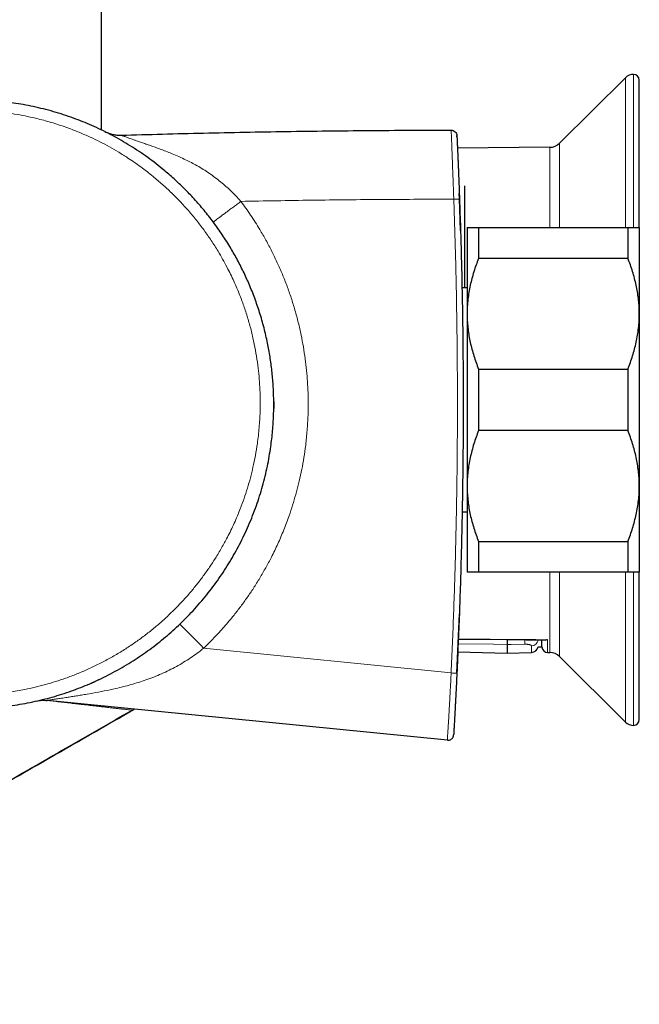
# Model space of a CAD drawing. Header units: millimetres. Extents: x 8 to 2427, y 12 to 2587.
# Tile 64 of 154: x 530 to 584, y 923 to 1008. Entities that reach past the tile are written whole.
import ezdxf

# ---------------------------------------------------------------- set-up
doc = ezdxf.new("R2010")
doc.units = ezdxf.units.MM

msp = doc.modelspace()

# ---------------------------------------------------------------- linework, layer by layer
at = {"color": 7, "linetype": 'Continuous', "lineweight": 30}
for p, q in [((536.773, 998.708), (536.773, 1378.2)), ((582.412, 1003.26), (576.664, 997.551)), ((583.617, 990.212), (583.617, 1003.051)), ((575.829, 997.203), (567.776, 997.132)), ((568.393, 993.833), (568.393, 984.956)), ((568.393, 993.833), (568.393, 986.833)), ((567.953, 992.703), (567.936, 993.17)), ((568.038, 989.934), (567.953, 992.703)), ((568.617, 990.207), (568.617, 982.707)), ((569.617, 990.207), (569.617, 987.529)), ((569.617, 990.207), (582.617, 990.207)), ((582.617, 990.207), (582.617, 987.529)), ((583.617, 990.207), (583.617, 982.707)), ((582.617, 987.529), (569.617, 987.529)), ((568.617, 984.957), (568.164, 984.957)), ((568.617, 982.707), (568.617, 967.707)), ((583.617, 982.707), (583.617, 967.707)), ((569.617, 977.885), (569.617, 972.529)), ((569.617, 977.885), (582.617, 977.885)), ((582.617, 977.885), (582.617, 972.529)), ((582.617, 972.529), (569.617, 972.529)), ((568.617, 967.707), (568.617, 960.207)), ((583.617, 967.707), (583.617, 960.207)), ((568.179, 965.457), (568.617, 965.457)), ((569.617, 962.885), (582.617, 962.885)), ((569.617, 962.885), (569.617, 960.207)), ((582.617, 962.885), (582.617, 960.207)), ((582.617, 960.207), (569.617, 960.207)), ((583.617, 947.363), (583.617, 960.203)), ((567.724, 951.414), (567.939, 956.573)), ((574.803, 953.704), (575.138, 953.704)), ((567.802, 953.275), (572.117, 953.162)), ((572.117, 953.162), (574.229, 953.218)), ((575.634, 953.213), (575.829, 953.211)), ((576.664, 952.863), (582.412, 947.153)), ((566.894, 945.569), (532.039, 949.037))]:
    msp.add_line(p, q, dxfattribs=at)
at = {"color": 252, "linetype": 'Continuous', "lineweight": 0}
for p, q in [((582.412, 990.207), (582.412, 1003.26)), ((583.117, 990.21), (583.117, 1003.551)), ((575.829, 990.207), (575.829, 997.203)), ((576.664, 997.551), (576.664, 990.207)), ((575.829, 953.211), (575.829, 960.207)), ((576.664, 960.207), (576.664, 952.863)), ((582.412, 947.153), (582.412, 960.207)), ((583.117, 946.863), (583.117, 960.203)), ((545.659, 953.577), (567.225, 951.426))]:
    msp.add_line(p, q, dxfattribs=at)
at = {"color": 7, "linetype": 'Continuous', "lineweight": 30, "flags": 128}
for points in [[(551.772, 975.063), (551.772, 975.029), (551.77, 974.456)], [(567.847, 954.369), (572.036, 954.33), (575.461, 954.299)]]:
    msp.add_lwpolyline(points, dxfattribs=at)
at = {"color": 252, "linetype": 'Continuous', "lineweight": 0, "flags": 128}
for points in [[(575.615, 954.323), (574.615, 954.332), (570.615, 954.369), (567.848, 954.394)], [(572.117, 953.901), (570.918, 953.922), (567.831, 953.977)], [(573.648, 953.93), (572.449, 953.907), (572.117, 953.901)]]:
    msp.add_lwpolyline(points, dxfattribs=at)
at = {"color": 7, "linetype": 'Continuous', "lineweight": 30}
for centre, radius, start, end in [((583.117, 1002.551), 1, 90, 134.80311), ((583.117, 1003.051), 0.5, 0, 90), ((575.818, 998.403), 1.2, 270.5, 314.80311), ((574.213, 953.818), 0.6, 271.49778, 349.10151), ((575.638, 953.713), 0.5, 181, 269.52279), ((575.818, 952.011), 1.2, 45.19689, 89.5), ((525.273, 974.833), 26.5, 292.83596, 295.16631), ((539.349, 948.438), 0.3, 299.89773, 329.11483), ((583.117, 947.863), 1, 225.19689, 270), ((583.117, 947.363), 0.5, 270, 0)]:
    msp.add_arc(centre, radius, start, end, dxfattribs=at)
at = {"color": 252, "linetype": 'Continuous', "lineweight": 0}
for centre, radius, start, end in [((510.76, 921.222), 47.59, 42.8346, 46.38917), ((568.332, 954.201), 5.323, 357.07577, 1.22839), ((574.22, 954.387), 0.595, 270.90341, 348.09804), ((567.6, 956.762), 5.349, 265.97953, 271.33258)]:
    msp.add_arc(centre, radius, start, end, dxfattribs=at)
at = {"color": 7, "linetype": 'Continuous', "lineweight": 30}
for points, knots in [([(499.817, 982.198), (499.711, 981.814), (499.525, 981.141), (499.31, 980.166), (499.144, 979.282), (499.008, 978.396), (498.903, 977.507), (498.828, 976.614), (498.786, 975.787), (498.77, 975.03), (498.774, 974.342), (498.796, 973.654), (498.848, 972.758), (498.953, 971.657), (499.139, 970.381), (499.381, 969.141), (499.673, 967.948), (500.008, 966.808), (500.381, 965.719), (500.789, 964.673), (501.243, 963.642), (501.742, 962.628), (502.286, 961.631), (502.874, 960.656), (503.506, 959.704), (504.089, 958.903), (504.604, 958.244), (505.038, 957.717), (505.486, 957.201), (506.087, 956.543), (506.859, 955.761), (507.801, 954.895), (508.766, 954.09), (509.739, 953.352), (510.657, 952.72), (511.509, 952.182), (512.297, 951.721), (513.101, 951.288), (513.912, 950.886), (514.725, 950.517), (515.541, 950.179), (516.37, 949.868), (517.203, 949.587), (518.039, 949.335), (518.889, 949.109), (519.757, 948.908), (520.645, 948.735), (521.54, 948.592), (522.429, 948.481), (523.312, 948.401), (524.186, 948.351), (525.064, 948.329), (525.936, 948.337), (526.802, 948.373), (527.672, 948.437), (528.554, 948.532), (529.446, 948.659), (530.335, 948.816), (531.209, 949.001), (532.065, 949.213), (532.905, 949.451), (533.738, 949.716), (534.557, 950.008), (535.36, 950.323), (536.161, 950.668), (536.964, 951.046), (537.769, 951.459), (538.561, 951.9), (539.329, 952.362), (540.072, 952.845), (540.79, 953.346), (541.493, 953.871), (542.173, 954.416), (542.831, 954.978), (543.477, 955.569), (544.115, 956.192), (544.744, 956.85), (545.351, 957.53), (545.928, 958.223), (546.474, 958.927), (546.99, 959.639), (547.484, 960.37), (547.949, 961.112), (548.387, 961.863), (548.806, 962.638), (549.207, 963.445), (549.588, 964.283), (549.94, 965.135), (550.259, 965.989), (550.544, 966.842), (550.798, 967.695), (551.024, 968.557), (551.219, 969.42), (551.384, 970.283), (551.51, 971.083), (551.604, 971.825), (551.674, 972.509), (551.725, 973.195), (551.769, 974.09), (551.781, 975.195), (551.732, 976.481), (551.623, 977.739), (551.46, 978.955), (551.274, 979.982), (551.09, 980.822), (550.926, 981.49), (550.744, 982.155), (550.485, 983.014), (550.126, 984.061), (549.647, 985.258), (549.122, 986.408), (548.56, 987.501), (548.039, 988.406), (547.586, 989.135), (547.209, 989.707), (546.817, 990.269), (546.287, 990.988), (545.602, 991.85), (544.754, 992.813), (543.877, 993.718), (542.986, 994.556), (542.137, 995.283), (541.345, 995.91), (540.607, 996.452), (539.85, 996.97), (539.084, 997.455), (538.312, 997.909), (537.533, 998.332), (536.74, 998.729), (535.938, 999.097), (535.131, 999.436), (534.307, 999.751), (533.46, 1000.042), (532.59, 1000.308), (531.71, 1000.545), (530.832, 1000.749), (529.958, 1000.921), (529.089, 1001.062), (528.213, 1001.174), (527.34, 1001.257), (526.471, 1001.311), (525.643, 1001.335), (524.851, 1001.333), (524.096, 1001.311), (523.34, 1001.266), (522.405, 1001.184), (521.291, 1001.043), (520.08, 1000.828), (518.951, 1000.578), (518.256, 1000.385), (517.908, 1000.289)], [0, 0, 0, 0, 0.008509, 0.014929, 0.021357, 0.027736, 0.034115, 0.040523, 0.046931, 0.051844, 0.056758, 0.061685, 0.066612, 0.076004, 0.085419, 0.094278, 0.103156, 0.111806, 0.119835, 0.127893, 0.135966, 0.144089, 0.152227, 0.160416, 0.168621, 0.176855, 0.181758, 0.186661, 0.191577, 0.196492, 0.205862, 0.215253, 0.224088, 0.232942, 0.241566, 0.248109, 0.254651, 0.261224, 0.267797, 0.274125, 0.280454, 0.28681, 0.293166, 0.299374, 0.305589, 0.312056, 0.318523, 0.325021, 0.331518, 0.337773, 0.344028, 0.350311, 0.356593, 0.36273, 0.368873, 0.375291, 0.381709, 0.388158, 0.394606, 0.400814, 0.407023, 0.413258, 0.419494, 0.425585, 0.431682, 0.438106, 0.44453, 0.450985, 0.45744, 0.463655, 0.46987, 0.476113, 0.482356, 0.488454, 0.494559, 0.501014, 0.507469, 0.513956, 0.520442, 0.526688, 0.532935, 0.539209, 0.545483, 0.551613, 0.557749, 0.564288, 0.570827, 0.577398, 0.583969, 0.590298, 0.596626, 0.602983, 0.609341, 0.615551, 0.621769, 0.62667, 0.631572, 0.636487, 0.641402, 0.650772, 0.660165, 0.669003, 0.67786, 0.686489, 0.691417, 0.696344, 0.701285, 0.706225, 0.715643, 0.725084, 0.733967, 0.742868, 0.751541, 0.756455, 0.76137, 0.766297, 0.771224, 0.780615, 0.790029, 0.798886, 0.807761, 0.816407, 0.822973, 0.829539, 0.836136, 0.842733, 0.849085, 0.855436, 0.861816, 0.868195, 0.874426, 0.880664, 0.887174, 0.893684, 0.900224, 0.906764, 0.91306, 0.919357, 0.925681, 0.932006, 0.938183, 0.944367, 0.94976, 0.955153, 0.960563, 0.965974, 0.975267, 0.984583, 0.992285, 1, 1, 1, 1]), ([(537.058, 998.568), (537.17, 998.517), (537.394, 998.416), (537.75, 998.318), (538.114, 998.258), (538.359, 998.257), (538.482, 998.256)], [0, 0, 0, 0, 0.249997, 0.499994, 0.749997, 1, 1, 1, 1]), ([(567.726, 998.223), (567.726, 998.221), (567.727, 998.217), (567.728, 998.178), (567.732, 998.109), (567.736, 998.012), (567.742, 997.895), (567.747, 997.77), (567.754, 997.616), (567.763, 997.43), (567.772, 997.211), (567.784, 996.958), (567.796, 996.674), (567.81, 996.363), (567.824, 996.031), (567.838, 995.684), (567.853, 995.326), (567.87, 994.899), (567.89, 994.402), (567.912, 993.838), (567.933, 993.271), (567.946, 992.892), (567.953, 992.703)], [0, 0, 0, 0, 0.062513, 0.125016, 0.187524, 0.250021, 0.291692, 0.333361, 0.375024, 0.416688, 0.458345, 0.500002, 0.541659, 0.583316, 0.62498, 0.666643, 0.708312, 0.749982, 0.812479, 0.874984, 0.937487, 1, 1, 1, 1]), ([(567.731, 998.112), (567.73, 998.134), (567.728, 998.182), (567.727, 998.216), (567.726, 998.221), (567.726, 998.223)], [0, 0, 0, 0, 0.3021077, 0.6510267, 1, 1, 1, 1]), ([(567.953, 992.702), (568.01, 990.982), (568.122, 987.541), (568.224, 982.378), (568.276, 977.216), (568.274, 972.054), (568.219, 966.893), (568.109, 961.733), (567.95, 956.572), (567.799, 953.133), (567.724, 951.414)], [0, 0, 0, 0, 0.12505, 0.250057, 0.375035, 0.5, 0.624965, 0.749943, 0.87495, 1, 1, 1, 1]), ([(568.617, 990.207), (568.617, 990.207), (568.618, 990.207), (568.637, 990.207), (568.69, 990.207), (568.773, 990.207), (568.887, 990.207), (569.028, 990.207), (569.199, 990.207), (569.393, 990.207), (569.542, 990.207), (569.617, 990.207)], [0, 0, 0, 0, 0.031426, 0.150353, 0.269282, 0.389133, 0.508986, 0.631385, 0.753788, 0.876892, 1, 1, 1, 1]), ([(582.617, 990.207), (582.689, 990.207), (582.834, 990.207), (583.024, 990.207), (583.192, 990.207), (583.336, 990.207), (583.452, 990.207), (583.54, 990.207), (583.597, 990.207), (583.616, 990.207), (583.617, 990.207), (583.617, 990.207)], [0, 0, 0, 0, 0.119246, 0.238489, 0.358338, 0.478183, 0.600299, 0.722411, 0.845493, 0.968574, 1, 1, 1, 1]), ([(569.617, 987.529), (569.543, 987.338), (569.394, 986.955), (569.199, 986.373), (569.027, 985.783), (568.882, 985.184), (568.766, 984.575), (568.681, 983.956), (568.627, 983.333), (568.62, 982.916), (568.617, 982.707)], [0, 0, 0, 0, 0.122973, 0.245942, 0.369581, 0.493217, 0.619375, 0.745529, 0.872765, 1, 1, 1, 1]), ([(583.617, 982.707), (583.617, 982.763), (583.616, 983.013), (583.597, 983.458), (583.543, 984.042), (583.459, 984.625), (583.346, 985.209), (583.204, 985.793), (583.034, 986.377), (582.84, 986.956), (582.691, 987.338), (582.617, 987.529)], [0, 0, 0, 0, 0.034085, 0.152699, 0.271315, 0.390844, 0.510376, 0.632431, 0.75449, 0.877243, 1, 1, 1, 1]), ([(568.617, 982.707), (568.617, 982.651), (568.619, 982.4), (568.637, 981.955), (568.691, 981.372), (568.775, 980.789), (568.888, 980.205), (569.03, 979.621), (569.2, 979.037), (569.394, 978.458), (569.543, 978.076), (569.617, 977.885)], [0, 0, 0, 0, 0.034085, 0.152699, 0.271315, 0.390844, 0.510376, 0.632431, 0.75449, 0.877243, 1, 1, 1, 1]), ([(582.617, 977.885), (582.692, 978.076), (582.841, 978.459), (583.036, 979.041), (583.207, 979.63), (583.352, 980.23), (583.468, 980.839), (583.553, 981.458), (583.607, 982.081), (583.614, 982.498), (583.617, 982.707)], [0, 0, 0, 0, 0.122973, 0.245942, 0.369581, 0.493217, 0.619375, 0.745529, 0.872765, 1, 1, 1, 1]), ([(569.617, 972.529), (569.543, 972.338), (569.394, 971.955), (569.199, 971.373), (569.027, 970.783), (568.882, 970.184), (568.766, 969.575), (568.681, 968.956), (568.627, 968.333), (568.62, 967.916), (568.617, 967.707)], [0, 0, 0, 0, 0.122973, 0.245942, 0.369581, 0.493217, 0.619375, 0.745529, 0.872765, 1, 1, 1, 1]), ([(583.617, 967.707), (583.617, 967.763), (583.616, 968.013), (583.597, 968.458), (583.543, 969.042), (583.459, 969.625), (583.346, 970.209), (583.204, 970.793), (583.034, 971.377), (582.84, 971.956), (582.691, 972.338), (582.617, 972.529)], [0, 0, 0, 0, 0.034085, 0.152699, 0.271315, 0.390844, 0.510376, 0.632431, 0.75449, 0.877243, 1, 1, 1, 1]), ([(568.617, 967.707), (568.617, 967.651), (568.619, 967.4), (568.637, 966.955), (568.691, 966.372), (568.775, 965.789), (568.888, 965.205), (569.03, 964.621), (569.2, 964.037), (569.394, 963.458), (569.543, 963.076), (569.617, 962.885)], [0, 0, 0, 0, 0.034085, 0.152699, 0.271315, 0.390844, 0.510376, 0.632431, 0.75449, 0.877243, 1, 1, 1, 1]), ([(582.617, 962.885), (582.692, 963.076), (582.841, 963.459), (583.036, 964.041), (583.207, 964.63), (583.352, 965.23), (583.468, 965.839), (583.553, 966.458), (583.607, 967.081), (583.614, 967.498), (583.617, 967.707)], [0, 0, 0, 0, 0.122973, 0.245942, 0.369581, 0.493217, 0.619375, 0.745529, 0.872765, 1, 1, 1, 1]), ([(569.617, 960.207), (569.545, 960.207), (569.4, 960.207), (569.21, 960.207), (569.042, 960.207), (568.899, 960.207), (568.782, 960.207), (568.694, 960.207), (568.638, 960.207), (568.618, 960.207), (568.617, 960.207), (568.617, 960.207)], [0, 0, 0, 0, 0.119246, 0.238489, 0.358338, 0.478183, 0.600299, 0.722411, 0.845493, 0.968574, 1, 1, 1, 1]), ([(583.617, 960.207), (583.617, 960.207), (583.616, 960.207), (583.598, 960.207), (583.544, 960.207), (583.461, 960.207), (583.348, 960.207), (583.206, 960.207), (583.035, 960.207), (582.841, 960.207), (582.692, 960.207), (582.617, 960.207)], [0, 0, 0, 0, 0.031426, 0.150353, 0.269282, 0.389133, 0.508986, 0.631385, 0.753788, 0.876892, 1, 1, 1, 1]), ([(572.117, 954.33), (572.117, 954.321), (572.117, 954.246), (572.117, 954.148), (572.117, 954.046), (572.117, 953.983), (572.117, 953.932), (572.117, 953.911), (572.117, 953.901)], [0, 0, 0, 0, 0.040557, 0.359539, 0.519656, 0.679773, 0.839886, 1, 1, 1, 1]), ([(575.138, 953.709), (575.138, 953.709), (575.138, 953.707), (575.137, 953.751), (575.136, 953.837), (575.133, 953.971), (575.131, 954.124), (575.129, 954.251), (575.128, 954.302)], [0, 0, 0, 0, 0.109879, 0.297022, 0.483984, 0.677078, 0.870372, 1, 1, 1, 1]), ([(575.615, 954.323), (575.614, 954.322), (575.564, 954.307), (575.511, 954.294), (575.463, 954.299), (575.461, 954.3)], [0, 0, 0, 0, 0.020466, 0.956753, 1, 1, 1, 1]), ([(572.117, 953.901), (572.117, 953.809), (572.117, 953.624), (572.117, 953.42), (572.117, 953.272), (572.117, 953.18), (572.117, 953.168), (572.117, 953.162)], [0, 0, 0, 0, 0.200006, 0.400008, 0.600007, 0.800004, 1, 1, 1, 1]), ([(567.724, 951.414), (567.715, 951.228), (567.698, 950.857), (567.671, 950.302), (567.643, 949.751), (567.619, 949.267), (567.598, 948.852), (567.579, 948.504), (567.562, 948.167), (567.544, 947.846), (567.528, 947.546), (567.513, 947.271), (567.5, 947.026), (567.488, 946.813), (567.478, 946.633), (567.469, 946.482), (567.462, 946.36), (567.456, 946.245), (567.45, 946.15), (567.446, 946.082), (567.444, 946.044), (567.444, 946.04), (567.444, 946.038)], [0, 0, 0, 0, 0.062514, 0.125018, 0.187524, 0.250022, 0.291692, 0.333361, 0.375024, 0.416688, 0.458347, 0.500004, 0.541662, 0.58332, 0.624984, 0.666648, 0.708316, 0.749986, 0.812482, 0.874986, 0.937488, 1, 1, 1, 1]), ([(494.168, 922.601), (495.432, 923.297), (499.038, 925.284), (504.972, 928.595), (511.974, 932.527), (518.963, 936.482), (525.934, 940.45), (532.755, 944.351), (537.248, 946.932), (539.428, 948.185)], [0, 0, 0, 0, 0.0833046, 0.2375763, 0.3920856, 0.5466223, 0.7009751, 0.8549326, 1, 1, 1, 1]), ([(539.498, 948.178), (537.406, 946.975), (533.212, 944.566), (526.904, 940.957), (520.572, 937.349), (514.121, 933.694), (507.557, 929.998), (500.89, 926.269), (496.436, 923.806), (494.212, 922.576)], [0, 0, 0, 0, 0.139176, 0.278927, 0.419076, 0.55944, 0.706526, 0.853448, 1, 1, 1, 1])]:
    msp.add_open_spline(points, degree=3, knots=knots, dxfattribs=at)
at = {"color": 252, "linetype": 'Continuous', "lineweight": 0}
for points, knots in [([(518.068, 999.416), (518.44, 999.519), (519.186, 999.724), (520.209, 999.943), (521.127, 1000.105), (521.939, 1000.221), (522.754, 1000.311), (523.614, 1000.378), (524.517, 1000.418), (525.499, 1000.423), (526.517, 1000.39), (527.528, 1000.314), (528.494, 1000.204), (529.417, 1000.064), (530.334, 999.89), (531.162, 999.702), (531.899, 999.51), (532.548, 999.322), (533.192, 999.117), (533.951, 998.853), (534.821, 998.516), (535.755, 998.109), (536.636, 997.684), (537.465, 997.245), (538.279, 996.775), (539.002, 996.321), (539.637, 995.894), (540.191, 995.499), (540.734, 995.09), (541.368, 994.585), (542.081, 993.976), (542.865, 993.248), (543.618, 992.485), (544.345, 991.686), (545.04, 990.852), (545.705, 989.982), (546.334, 989.081), (546.871, 988.235), (547.326, 987.456), (547.687, 986.789), (548.01, 986.15), (548.298, 985.541), (548.57, 984.924), (548.879, 984.169), (549.211, 983.272), (549.547, 982.224), (549.839, 981.157), (550.082, 980.089), (550.277, 979.023), (550.419, 978.005), (550.517, 977.021), (550.576, 976.075), (550.6, 975.125), (550.589, 974.26), (550.554, 973.484), (550.505, 972.796), (550.436, 972.109), (550.334, 971.301), (550.184, 970.375), (549.979, 969.374), (549.744, 968.422), (549.485, 967.516), (549.192, 966.619), (548.896, 965.814), (548.606, 965.099), (548.332, 964.472), (548.042, 963.851), (547.679, 963.129), (547.233, 962.312), (546.712, 961.444), (546.179, 960.631), (545.64, 959.87), (545.072, 959.127), (544.531, 958.472), (544.027, 957.899), (543.566, 957.403), (543.092, 956.918), (542.517, 956.361), (541.832, 955.741), (541.025, 955.069), (540.188, 954.429), (539.32, 953.82), (538.426, 953.247), (537.504, 952.709), (536.556, 952.208), (535.594, 951.751), (534.623, 951.337), (533.684, 950.982), (532.77, 950.677), (531.883, 950.416), (530.986, 950.187), (530.165, 950.009), (529.423, 949.872), (528.761, 949.768), (528.097, 949.681), (527.305, 949.599), (526.384, 949.535), (525.376, 949.506), (524.409, 949.516), (523.482, 949.56), (522.557, 949.637), (521.719, 949.738), (520.97, 949.852), (520.309, 949.97), (519.651, 950.107), (518.871, 950.29), (517.974, 950.532), (517.005, 950.839), (516.087, 951.169), (515.219, 951.517), (514.363, 951.898), (513.599, 952.272), (512.924, 952.63), (512.333, 952.963), (511.752, 953.311), (511.071, 953.745), (510.298, 954.275), (509.478, 954.89), (508.715, 955.511), (508.005, 956.133), (507.318, 956.782), (506.715, 957.395), (506.192, 957.962), (505.742, 958.477), (505.305, 959.005), (504.859, 959.576), (504.407, 960.189), (503.977, 960.814), (503.588, 961.414), (503.237, 961.989), (502.901, 962.574), (502.514, 963.29), (502.09, 964.147), (501.644, 965.152), (501.241, 966.18), (500.885, 967.216), (500.578, 968.255), (500.328, 969.254), (500.125, 970.223), (499.966, 971.159), (499.842, 972.102), (499.76, 972.964), (499.713, 973.74), (499.689, 974.43), (499.684, 975.121), (499.698, 975.843), (499.735, 976.595), (499.797, 977.377), (499.884, 978.158), (500.013, 979.069), (500.203, 980.108), (500.44, 981.142), (500.618, 981.781), (500.69, 982.038)], [0, 0, 0, 0, 0.008592, 0.017202, 0.02328, 0.029357, 0.035461, 0.041564, 0.048588, 0.055622, 0.063468, 0.071327, 0.078265, 0.085204, 0.092179, 0.099155, 0.104192, 0.109228, 0.114279, 0.11933, 0.127246, 0.135175, 0.142176, 0.149176, 0.156214, 0.163252, 0.168334, 0.173416, 0.178512, 0.183608, 0.191594, 0.19958, 0.207621, 0.215663, 0.223824, 0.231999, 0.240241, 0.248498, 0.254486, 0.260481, 0.265512, 0.270544, 0.27559, 0.280635, 0.288819, 0.297018, 0.305284, 0.313566, 0.321532, 0.329511, 0.336558, 0.343605, 0.350692, 0.357778, 0.362897, 0.368016, 0.37315, 0.378285, 0.386161, 0.394052, 0.40102, 0.407989, 0.414996, 0.422003, 0.427066, 0.432128, 0.437205, 0.442282, 0.450066, 0.457863, 0.464749, 0.471634, 0.478558, 0.485482, 0.490483, 0.495485, 0.5005, 0.505516, 0.513244, 0.520985, 0.528802, 0.536619, 0.544492, 0.552364, 0.560316, 0.568281, 0.576014, 0.583759, 0.590598, 0.597436, 0.604311, 0.611186, 0.61615, 0.621115, 0.626093, 0.631071, 0.638865, 0.646672, 0.653565, 0.660457, 0.667386, 0.674315, 0.679318, 0.684321, 0.689338, 0.694354, 0.702241, 0.710141, 0.717116, 0.724091, 0.731102, 0.738114, 0.743177, 0.74824, 0.753316, 0.758393, 0.766365, 0.77435, 0.7814, 0.78845, 0.795539, 0.802627, 0.807746, 0.812864, 0.817997, 0.82313, 0.829119, 0.835114, 0.840147, 0.845179, 0.850225, 0.855271, 0.863454, 0.871653, 0.879919, 0.8882, 0.896186, 0.904186, 0.91125, 0.918315, 0.925419, 0.932523, 0.937655, 0.942786, 0.947933, 0.95308, 0.9589, 0.964719, 0.970562, 0.976404, 0.985229, 0.994075, 1, 1, 1, 1]), ([(538.482, 998.256), (538.482, 998.256), (538.482, 998.256), (538.489, 998.253), (538.524, 998.239), (538.587, 998.215), (538.681, 998.179), (538.804, 998.132), (538.954, 998.077), (539.131, 998.013), (539.337, 997.94), (539.567, 997.859), (539.843, 997.763), (540.166, 997.652), (540.541, 997.523), (540.934, 997.387), (541.344, 997.243), (541.786, 997.084), (542.259, 996.907), (542.792, 996.698), (543.363, 996.46), (543.934, 996.202), (544.47, 995.938), (544.981, 995.666), (545.497, 995.366), (546.018, 995.034), (546.528, 994.677), (547.03, 994.292), (547.521, 993.88), (548.001, 993.441), (548.465, 992.979), (548.762, 992.658), (548.908, 992.494), (548.908, 992.494)], [0, 0, 0, 0, 0.000004, 0.0253757, 0.0508662, 0.076513, 0.1023628, 0.1268864, 0.1505286, 0.1743941, 0.1984789, 0.2227664, 0.2469832, 0.2784383, 0.3101054, 0.3424923, 0.3749856, 0.4079088, 0.446149, 0.4844524, 0.5305104, 0.5770505, 0.615915, 0.6548391, 0.6968719, 0.7389979, 0.7814246, 0.8239591, 0.8676905, 0.9115369, 0.955715, 0.999996, 1, 1, 1, 1]), ([(567.454, 992.683), (567.454, 992.683), (567.446, 992.904), (567.43, 993.345), (567.409, 993.953), (567.389, 994.477), (567.373, 994.919), (567.358, 995.307), (567.345, 995.667), (567.332, 996), (567.32, 996.323), (567.308, 996.638), (567.297, 996.938), (567.286, 997.221), (567.276, 997.48), (567.267, 997.714), (567.258, 997.918), (567.251, 998.094), (567.245, 998.243), (567.24, 998.37), (567.235, 998.475), (567.231, 998.564), (567.228, 998.639), (567.226, 998.691), (567.225, 998.697), (567.225, 998.7)], [0, 0, 0, 0, 0.000006, 0.066961, 0.134094, 0.185074, 0.22771, 0.270486, 0.306485, 0.342478, 0.378858, 0.415231, 0.45269, 0.490144, 0.52836, 0.566579, 0.604987, 0.643864, 0.68275, 0.722006, 0.764748, 0.807655, 0.859364, 0.929559, 1, 1, 1, 1]), ([(548.908, 992.494), (549.053, 992.297), (549.344, 991.903), (549.76, 991.299), (550.163, 990.684), (550.614, 989.957), (551.102, 989.112), (551.614, 988.145), (552.09, 987.157), (552.53, 986.151), (552.933, 985.127), (553.299, 984.083), (553.628, 983.02), (553.917, 981.939), (554.16, 980.873), (554.359, 979.823), (554.516, 978.793), (554.634, 977.784), (554.715, 976.798), (554.762, 975.836), (554.78, 974.754), (554.753, 973.552), (554.665, 972.246), (554.53, 971.039), (554.361, 969.929), (554.168, 968.905), (553.945, 967.913), (553.694, 966.956), (553.42, 966.034), (553.078, 965.006), (552.654, 963.881), (552.139, 962.678), (551.611, 961.583), (551.084, 960.593), (550.562, 959.689), (550.022, 958.828), (549.468, 958.008), (548.904, 957.227), (548.241, 956.371), (547.467, 955.45), (546.584, 954.483), (545.964, 953.876), (545.659, 953.577)], [0, 0, 0, 0, 0.0171857, 0.0343714, 0.0516, 0.0688286, 0.094454, 0.1200882, 0.1457136, 0.1714687, 0.1972328, 0.2229879, 0.2491823, 0.2753862, 0.3015806, 0.325991, 0.3504091, 0.3748195, 0.3973548, 0.4198962, 0.4424316, 0.4733879, 0.5043442, 0.534329, 0.5587439, 0.5831665, 0.6075814, 0.6301208, 0.6526663, 0.6752057, 0.7061674, 0.737129, 0.7671188, 0.7915438, 0.8159764, 0.8404014, 0.8629498, 0.8855041, 0.9080525, 0.9390258, 0.9699992, 1, 1, 1, 1]), ([(567.454, 992.683), (565.393, 992.678), (561.272, 992.667), (555.09, 992.604), (550.969, 992.531), (548.908, 992.494)], [0, 0, 0, 0, 0.333272, 0.666601, 1, 1, 1, 1]), ([(567.225, 951.426), (567.3, 953.142), (567.45, 956.574), (567.609, 961.726), (567.719, 966.88), (567.774, 972.038), (567.776, 977.197), (567.724, 982.359), (567.623, 987.521), (567.51, 990.962), (567.454, 992.683)], [0, 0, 0, 0, 0.124878, 0.249756, 0.374708, 0.49966, 0.624696, 0.749731, 0.874858, 1, 1, 1, 1]), ([(575.615, 954.323), (575.616, 954.222), (575.62, 954.021), (575.624, 953.775), (575.628, 953.57), (575.63, 953.41), (575.632, 953.297), (575.633, 953.226), (575.634, 953.217), (575.634, 953.213)], [0, 0, 0, 0, 0.142569, 0.285138, 0.428004, 0.57177, 0.715841, 0.857774, 1, 1, 1, 1]), ([(545.659, 953.577), (545.659, 953.577), (545.474, 953.431), (545.099, 953.144), (544.518, 952.737), (543.918, 952.353), (543.297, 951.994), (542.656, 951.659), (541.998, 951.351), (541.325, 951.071), (540.653, 950.822), (539.988, 950.603), (539.332, 950.409), (538.672, 950.233), (537.898, 950.047), (537.01, 949.859), (536.127, 949.692), (535.431, 949.572), (534.919, 949.487), (534.481, 949.416), (534.054, 949.349), (533.695, 949.293), (533.402, 949.248), (533.169, 949.213), (532.95, 949.179), (532.738, 949.147), (532.541, 949.117), (532.381, 949.092), (532.259, 949.072), (532.17, 949.058), (532.103, 949.047), (532.052, 949.039), (532.039, 949.037), (532.039, 949.037), (532.039, 949.037)], [0, 0, 0, 0, 0.000003, 0.04189, 0.083867, 0.125988, 0.168805, 0.211726, 0.255251, 0.299071, 0.342978, 0.384412, 0.4259, 0.467443, 0.509026, 0.571999, 0.635121, 0.677407, 0.706653, 0.735952, 0.765336, 0.79484, 0.813037, 0.831297, 0.849634, 0.868076, 0.888595, 0.909339, 0.925385, 0.941566, 0.957877, 0.974318, 0.999996, 1, 1, 1, 1]), ([(574.229, 953.792), (574.227, 953.8), (574.224, 953.817), (574.197, 953.841), (574.153, 953.864), (574.094, 953.884), (574.021, 953.902), (573.937, 953.916), (573.845, 953.925), (573.748, 953.93), (573.681, 953.93), (573.648, 953.93)], [0, 0, 0, 0, 0.114715, 0.229422, 0.343574, 0.457699, 0.569275, 0.680817, 0.788153, 0.895468, 1, 1, 1, 1]), ([(574.229, 953.218), (574.229, 953.219), (574.229, 953.223), (574.229, 953.253), (574.229, 953.316), (574.229, 953.432), (574.229, 953.585), (574.229, 953.723), (574.229, 953.792)], [0, 0, 0, 0, 0.119264, 0.238617, 0.428058, 0.617857, 0.808745, 1, 1, 1, 1]), ([(566.894, 945.569), (566.894, 945.569), (566.894, 945.569), (566.895, 945.578), (566.897, 945.621), (566.901, 945.686), (566.906, 945.764), (566.912, 945.855), (566.918, 945.966), (566.926, 946.095), (566.936, 946.249), (566.947, 946.431), (566.96, 946.644), (566.975, 946.889), (566.992, 947.164), (567.011, 947.467), (567.03, 947.794), (567.05, 948.14), (567.071, 948.503), (567.092, 948.878), (567.113, 949.262), (567.136, 949.678), (567.162, 950.182), (567.192, 950.774), (567.214, 951.208), (567.225, 951.426), (567.225, 951.426)], [0, 0, 0, 0, 0.000006, 0.065431, 0.131023, 0.180795, 0.222411, 0.264151, 0.301427, 0.338856, 0.376478, 0.414343, 0.453012, 0.492038, 0.53145, 0.571259, 0.61134, 0.651749, 0.692438, 0.733349, 0.774438, 0.81566, 0.865309, 0.932546, 0.999994, 1, 1, 1, 1]), ([(539.498, 948.178), (539.498, 948.178), (539.498, 948.178), (539.485, 948.179), (539.428, 948.186), (539.333, 948.197), (539.198, 948.212), (539.014, 948.233), (538.774, 948.261), (538.478, 948.295), (538.141, 948.334), (537.749, 948.379), (537.327, 948.427), (536.883, 948.478), (536.412, 948.532), (535.885, 948.593), (535.365, 948.653), (534.856, 948.711), (534.362, 948.768), (533.816, 948.831), (533.259, 948.895), (532.691, 948.96), (532.277, 949.007), (532.051, 949.033), (532.02, 949.037)], [0, 0, 0, 0, 0.000005, 0.040431, 0.081112, 0.121581, 0.162284, 0.206718, 0.256877, 0.307366, 0.358761, 0.410416, 0.469203, 0.518603, 0.568142, 0.628424, 0.688888, 0.729421, 0.781746, 0.83407, 0.886463, 0.93905, 0.991693, 1, 1, 1, 1])]:
    msp.add_open_spline(points, degree=3, knots=knots, dxfattribs=at)
at = {"color": 7, "linetype": 'Continuous', "lineweight": 30}
for points in [[(538.482, 998.256), (540.877, 998.323), (545.666, 998.456), (552.852, 998.589), (560.038, 998.677), (564.83, 998.692), (567.225, 998.7)], [(567.225, 998.7), (567.289, 998.693), (567.416, 998.679), (567.578, 998.57), (567.695, 998.413), (567.715, 998.286), (567.725, 998.223)], [(531.085, 948.978), (531.242, 949.007), (531.558, 949.065), (531.879, 949.046), (532.039, 949.037)], [(566.894, 945.569), (566.928, 945.568), (566.995, 945.565), (567.094, 945.587), (567.187, 945.626), (567.271, 945.684), (567.341, 945.757), (567.394, 945.843), (567.431, 945.938), (567.439, 946.005), (567.443, 946.038)]]:
    msp.add_open_spline(points, degree=3, dxfattribs=at)
at = {"color": 252, "linetype": 'Continuous', "lineweight": 0}
for points in [[(546.505, 990.69), (546.508, 990.694), (546.516, 990.7), (546.579, 990.749), (546.68, 990.825), (546.819, 990.93), (546.994, 991.062), (547.202, 991.218), (547.439, 991.396), (547.702, 991.592), (547.985, 991.804), (548.284, 992.028), (548.593, 992.259), (548.803, 992.416), (548.908, 992.494)], [(567.454, 992.683), (567.519, 992.686), (567.65, 992.69), (567.815, 992.697), (567.931, 992.701), (567.946, 992.702), (567.953, 992.702)]]:
    msp.add_open_spline(points, degree=3, dxfattribs=at)

doc.saveas('drawing.dxf')
